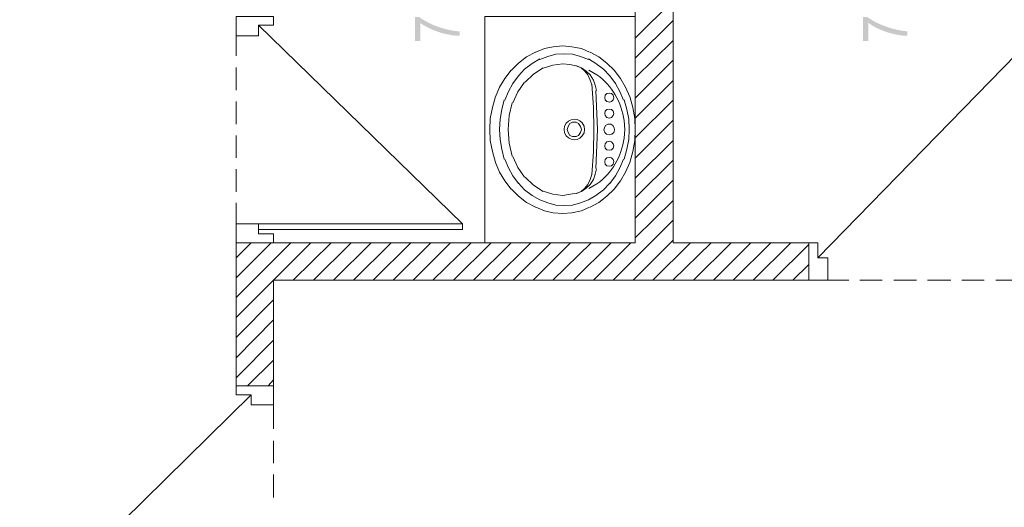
# Model space of a CAD drawing. Header units: millimetres. Extents: x 5 to 204, y 5 to 291.
# Tile 39 of 52: x 75 to 122, y 188 to 211. Entities that reach past the tile are written whole.
import ezdxf

# ---------------------------------------------------------------- set-up
doc = ezdxf.new("R2010")
doc.units = ezdxf.units.MM
doc.header["$MEASUREMENT"] = 0
doc.layers.get('0').update_dxf_attribs({"linetype": 'CONTINUOUS'})

msp = doc.modelspace()

# ---------------------------------------------------------------- hatches: boundary and pattern name
at = {"true_color": 0x000006}
for points in [[(93.47, 211.148), (93.47, 210.006), (93.719, 210.006), (93.719, 210.883), (93.785, 210.817), (93.785, 210.817), (93.821, 210.797), (93.856, 210.777), (93.889, 210.759), (93.922, 210.741), (93.953, 210.723), (93.983, 210.707), (94.012, 210.69), (94.041, 210.675), (94.069, 210.66), (94.097, 210.645), (94.125, 210.63), (94.153, 210.616), (94.181, 210.603), (94.209, 210.589), (94.238, 210.575), (94.268, 210.562), (94.298, 210.549), (94.329, 210.535), (94.362, 210.522), (94.395, 210.509), (94.43, 210.495), (94.467, 210.481), (94.505, 210.467), (94.546, 210.453), (94.546, 210.453), (94.612, 210.436), (94.678, 210.403), (94.678, 210.403), (94.713, 210.395), (94.748, 210.387), (94.782, 210.379), (94.816, 210.37), (94.85, 210.362), (94.884, 210.354), (94.918, 210.347), (94.952, 210.339), (94.985, 210.331), (95.019, 210.324), (95.052, 210.317), (95.086, 210.31), (95.119, 210.304), (95.153, 210.297), (95.187, 210.291), (95.221, 210.286), (95.256, 210.28), (95.29, 210.275), (95.325, 210.271), (95.36, 210.267), (95.396, 210.263), (95.432, 210.26), (95.469, 210.257), (95.506, 210.254), (95.506, 210.254), (95.605, 210.254), (95.605, 210.47), (95.539, 210.47), (95.539, 210.47), (95.463, 210.477), (95.387, 210.486), (95.31, 210.497), (95.231, 210.51), (95.152, 210.525), (95.073, 210.542), (94.993, 210.561), (94.912, 210.582), (94.832, 210.604), (94.751, 210.628), (94.671, 210.653), (94.591, 210.68), (94.512, 210.709), (94.433, 210.739), (94.355, 210.771), (94.279, 210.804), (94.203, 210.839), (94.129, 210.874), (94.056, 210.911), (93.984, 210.95), (93.915, 210.989), (93.847, 211.03), (93.782, 211.072), (93.719, 211.115), (93.719, 211.115), (93.685, 211.148)], [(114.898, 211.148), (114.898, 210.006), (115.163, 210.006), (115.163, 210.883), (115.196, 210.85), (115.196, 210.85), (115.251, 210.809), (115.311, 210.769), (115.374, 210.729), (115.441, 210.691), (115.51, 210.654), (115.582, 210.617), (115.657, 210.582), (115.733, 210.549), (115.811, 210.516), (115.891, 210.485), (115.972, 210.456), (116.054, 210.428), (116.136, 210.402), (116.219, 210.378), (116.302, 210.356), (116.385, 210.335), (116.466, 210.317), (116.548, 210.301), (116.627, 210.287), (116.706, 210.276), (116.783, 210.266), (116.857, 210.26), (116.93, 210.256), (116.999, 210.254), (116.999, 210.254), (117.032, 210.254), (117.032, 210.47), (116.983, 210.47), (116.983, 210.47), (116.904, 210.479), (116.825, 210.489), (116.745, 210.502), (116.665, 210.516), (116.585, 210.532), (116.505, 210.549), (116.425, 210.568), (116.345, 210.589), (116.266, 210.611), (116.186, 210.635), (116.108, 210.66), (116.029, 210.687), (115.951, 210.715), (115.874, 210.744), (115.798, 210.775), (115.723, 210.808), (115.648, 210.842), (115.575, 210.877), (115.503, 210.913), (115.432, 210.951), (115.362, 210.99), (115.294, 211.03), (115.228, 211.072), (115.163, 211.115), (115.163, 211.115), (115.113, 211.148)]]:
    msp.add_hatch(color=0, dxfattribs=at).paths.add_polyline_path(points)

# ---------------------------------------------------------------- linework, layer by layer
at = {"color": 0, "linetype": 'Continuous', "lineweight": 9, "true_color": 0x767676}
for p, q in [((102.174, 208.385), (101.793, 208.616)), ((100.618, 205.936), (100.602, 205.77)), ((101.578, 205.77), (101.561, 205.936)), ((103.514, 205.77), (103.481, 206.201)), ((100.602, 205.77), (100.618, 205.605)), ((101.561, 205.605), (101.578, 205.77)), ((103.481, 205.357), (103.514, 205.77)), ((101.793, 202.941), (102.174, 203.173))]:
    msp.add_line(p, q, dxfattribs=at)
at = {"color": 0, "linetype": 'Continuous', "lineweight": 18, "true_color": 0x000007}
for points in [[(84.916, 193.51), (84.916, 200.343), (104.01, 200.343), (104.01, 234.611), (105.83, 234.611), (105.83, 200.343), (112.317, 200.343), (112.317, 198.556), (112.317, 200.343)], [(84.916, 193.51), (86.703, 193.51), (86.703, 198.556), (112.317, 198.556)]]:
    msp.add_lwpolyline(points, dxfattribs=at)
at = {"color": 0, "linetype": 'Continuous', "lineweight": 5, "true_color": 0x000005}
for points in [[(104.01, 210.139), (105.83, 211.942), (105.83, 211.942)], [(104.01, 209.179), (105.83, 210.982), (105.83, 210.982)], [(104.01, 208.236), (105.83, 210.023), (105.83, 210.023)], [(104.01, 207.276), (105.83, 209.08), (105.83, 209.08)], [(104.01, 206.316), (105.83, 208.12), (105.83, 208.12)], [(104.01, 205.373), (105.83, 207.177), (105.83, 207.177)], [(104.01, 204.397), (105.83, 206.217), (105.83, 206.217)], [(104.01, 203.437), (105.83, 205.241), (105.83, 205.241)], [(104.01, 202.494), (105.83, 204.298), (105.83, 204.298)], [(104.01, 201.534), (105.83, 203.338), (105.83, 203.338)], [(104.01, 200.591), (105.83, 202.378), (105.83, 202.378)], [(102.951, 198.556), (105.83, 201.435), (105.83, 201.435)], [(84.916, 199.632), (85.627, 200.343), (85.627, 200.343)], [(84.916, 198.672), (86.587, 200.343), (86.587, 200.343)], [(84.916, 197.729), (87.53, 200.343), (87.53, 200.343)], [(84.916, 196.769), (88.49, 200.343), (88.49, 200.343)], [(87.646, 198.556), (89.466, 200.343), (89.466, 200.343)], [(88.622, 198.556), (90.409, 200.343), (90.409, 200.343)], [(89.565, 198.556), (91.369, 200.343), (91.369, 200.343)], [(90.525, 198.556), (92.329, 200.343), (92.329, 200.343)], [(91.468, 198.556), (93.272, 200.343), (93.272, 200.343)], [(92.428, 198.556), (94.231, 200.343), (94.231, 200.343)], [(93.388, 198.556), (95.175, 200.343), (95.175, 200.343)], [(94.331, 198.556), (96.151, 200.343), (96.151, 200.343)], [(95.307, 198.556), (97.111, 200.343), (97.111, 200.343)], [(96.267, 198.556), (98.07, 200.343), (98.07, 200.343)], [(97.21, 198.556), (99.013, 200.343), (99.013, 200.343)], [(98.169, 198.556), (99.973, 200.343), (99.973, 200.343)], [(99.129, 198.556), (100.916, 200.343), (100.916, 200.343)], [(100.072, 198.556), (101.892, 200.343), (101.892, 200.343)], [(101.049, 198.556), (102.852, 200.343), (102.852, 200.343)], [(102.008, 198.556), (103.795, 200.343), (103.795, 200.343)], [(103.911, 198.556), (105.83, 200.476), (105.83, 200.476)], [(104.854, 198.556), (106.658, 200.343), (106.658, 200.343)], [(105.814, 198.556), (107.634, 200.343), (107.634, 200.343)], [(106.79, 198.556), (108.594, 200.343), (108.594, 200.343)], [(107.75, 198.556), (109.537, 200.343), (109.537, 200.343)], [(108.693, 198.556), (110.496, 200.343), (110.496, 200.343)], [(109.653, 198.556), (111.456, 200.343), (111.456, 200.343)], [(110.596, 198.556), (112.317, 200.26), (112.317, 200.26)], [(111.555, 198.556), (112.317, 199.317), (112.317, 199.317)], [(84.916, 195.826), (86.703, 197.613), (86.703, 197.613)], [(84.916, 194.85), (86.703, 196.67), (86.703, 196.67)], [(84.916, 193.89), (86.703, 195.694), (86.703, 195.694)], [(85.462, 193.51), (86.703, 194.734), (86.703, 194.734)], [(86.438, 193.51), (86.703, 193.791), (86.703, 193.791)]]:
    msp.add_lwpolyline(points, dxfattribs=at)
at = {"color": 0, "linetype": 'Continuous', "lineweight": 18, "true_color": 0xbababa}
for points in [[(84.916, 210.254), (85.991, 210.254), (85.991, 210.767), (86.703, 210.767), (86.703, 211.181), (84.916, 211.181), (84.916, 210.254), (85.991, 210.254), (85.991, 210.767), (95.737, 201.253), (95.737, 200.988)], [(113.227, 198.556), (113.227, 199.632), (112.747, 199.632), (112.747, 200.343), (112.317, 200.343), (112.317, 198.556), (113.227, 198.556), (113.227, 199.632), (112.747, 199.632), (122.244, 209.377), (122.509, 209.377)], [(95.737, 201.253), (85.991, 201.253), (85.991, 200.988), (85.991, 201.253), (84.916, 201.253), (84.916, 200.343)], [(84.916, 200.343), (86.703, 200.343), (86.703, 200.773), (85.991, 200.773), (85.991, 200.988), (95.737, 200.988)], [(86.703, 192.599), (85.627, 192.599), (85.627, 193.079), (84.916, 193.079), (84.916, 193.51), (86.703, 193.51), (86.703, 192.599), (85.627, 192.599), (85.627, 193.079), (72.308, 179.975)]]:
    msp.add_lwpolyline(points, dxfattribs=at)
at = {"color": 0, "linetype": 'Continuous', "lineweight": 9, "true_color": 0x767676}
for points in [[(96.813, 200.343), (96.813, 211.181), (104.01, 211.181)], [(100.536, 209.775), (100.089, 209.725), (99.659, 209.642), (99.245, 209.477)], [(101.826, 209.477), (101.429, 209.642), (100.982, 209.725), (100.536, 209.775)], [(99.228, 209.477), (98.798, 209.245), (98.418, 208.947), (98.087, 208.616)], [(100.602, 209.394), (100.205, 209.377), (99.824, 209.262), (99.444, 209.113)], [(101.777, 209.113), (101.396, 209.262), (100.999, 209.377), (100.602, 209.394)], [(103.001, 208.616), (102.654, 208.947), (102.273, 209.245), (101.859, 209.477)], [(99.444, 209.146), (99.08, 208.931), (98.715, 208.649), (98.418, 208.335)], [(99.609, 208.716), (99.146, 208.418), (98.749, 208.037)], [(100.536, 208.914), (100.072, 208.848), (99.609, 208.699)], [(101.247, 208.798), (100.883, 208.881), (100.536, 208.914)], [(101.925, 207.905), (101.859, 208.136), (101.743, 208.385), (101.595, 208.567), (101.413, 208.716), (101.181, 208.815)], [(102.157, 207.64), (102.091, 207.888), (102.008, 208.136), (101.859, 208.385), (101.661, 208.567), (101.429, 208.716), (101.197, 208.815)], [(102.786, 208.335), (102.488, 208.649), (102.124, 208.931), (101.777, 209.146)], [(98.07, 208.616), (97.772, 208.203), (97.508, 207.789), (97.326, 207.326)], [(98.418, 208.335), (98.153, 207.971), (97.938, 207.59), (97.772, 207.177)], [(103.448, 207.177), (103.266, 207.59), (103.067, 207.971), (102.786, 208.335)], [(103.746, 207.326), (103.547, 207.789), (103.299, 208.203), (103.001, 208.616)], [(98.715, 208.037), (98.385, 207.574), (98.153, 207.044)], [(102.025, 205.77), (102.008, 206.846), (101.925, 207.938)], [(97.326, 207.342), (97.177, 206.829), (97.061, 206.3), (97.044, 205.77)], [(102.207, 205.77), (102.124, 207.64), (102.124, 207.64)], [(104.01, 205.77), (103.994, 206.3), (103.895, 206.829), (103.746, 207.342)], [(97.739, 207.193), (97.623, 206.73), (97.541, 206.267), (97.508, 205.77)], [(98.12, 207.044), (97.971, 206.432), (97.921, 205.77)], [(103.712, 205.77), (103.696, 206.267), (103.613, 206.73), (103.481, 207.193)], [(101.429, 205.77), (101.396, 205.919), (101.297, 206.052), (101.181, 206.118), (100.999, 206.118), (100.883, 206.052), (100.8, 205.919), (100.751, 205.77)], [(97.044, 205.77), (97.061, 205.241), (97.177, 204.711), (97.326, 204.198)], [(97.508, 205.77), (97.541, 205.291), (97.623, 204.827), (97.739, 204.347)], [(97.921, 205.77), (97.971, 205.109), (98.12, 204.496)], [(100.751, 205.77), (100.8, 205.621), (100.883, 205.489), (100.999, 205.439), (101.181, 205.439), (101.297, 205.489), (101.396, 205.621), (101.429, 205.77)], [(101.925, 203.619), (102.008, 204.695), (102.025, 205.77)], [(102.124, 203.901), (102.207, 205.77), (102.207, 205.77)], [(103.481, 204.347), (103.613, 204.827), (103.696, 205.291), (103.712, 205.77)], [(103.746, 204.198), (103.895, 204.711), (103.994, 205.241), (104.01, 205.77)], [(98.153, 204.48), (98.385, 203.95), (98.715, 203.487)], [(97.326, 204.198), (97.508, 203.735), (97.772, 203.321), (98.07, 202.908)], [(97.772, 204.347), (97.938, 203.934), (98.153, 203.553), (98.418, 203.189)], [(102.786, 203.189), (103.067, 203.553), (103.266, 203.934), (103.448, 204.347)], [(103.001, 202.908), (103.299, 203.321), (103.547, 203.735), (103.746, 204.198)], [(101.181, 202.709), (101.413, 202.809), (101.595, 202.957), (101.743, 203.139), (101.859, 203.371), (101.925, 203.619)], [(101.197, 202.709), (101.429, 202.809), (101.661, 202.957), (101.859, 203.139), (102.008, 203.371), (102.091, 203.636), (102.157, 203.884)], [(98.418, 203.206), (98.715, 202.891), (99.08, 202.61), (99.444, 202.411), (99.824, 202.263), (100.205, 202.147), (100.602, 202.13), (100.999, 202.147), (101.396, 202.263), (101.777, 202.411), (102.124, 202.61), (102.488, 202.891), (102.786, 203.206)], [(98.749, 203.487), (99.146, 203.106), (99.609, 202.809)], [(98.087, 202.908), (98.418, 202.577), (98.798, 202.279), (99.228, 202.047)], [(99.609, 202.825), (100.072, 202.676), (100.536, 202.61), (101.181, 202.726)], [(101.859, 202.047), (102.273, 202.279), (102.654, 202.577), (103.001, 202.908)], [(99.245, 202.047), (99.659, 201.882), (100.089, 201.783), (100.536, 201.75)], [(100.536, 201.75), (100.982, 201.783), (101.429, 201.882), (101.826, 202.047)]]:
    msp.add_lwpolyline(points, dxfattribs=at)
at = {"color": 0, "linetype": 'Continuous', "lineweight": 18, "true_color": 0x767676}
for points in [[(84.916, 209.295), (84.916, 210.254), (84.916, 210.254)], [(84.916, 207.657), (84.916, 208.732), (84.916, 208.732)], [(84.916, 206.019), (84.916, 207.111), (84.916, 207.111)], [(84.916, 204.414), (84.916, 205.489), (84.916, 205.489)], [(84.916, 202.792), (84.916, 203.868), (84.916, 203.868)], [(84.916, 201.253), (84.916, 202.263), (84.916, 202.263)], [(114.219, 198.556), (113.227, 198.556), (113.227, 198.556)], [(115.824, 198.556), (114.749, 198.556), (114.749, 198.556)], [(117.463, 198.556), (116.387, 198.556), (116.387, 198.556)], [(119.101, 198.556), (117.992, 198.556), (117.992, 198.556)], [(120.706, 198.556), (119.63, 198.556), (119.63, 198.556)], [(122.244, 198.556), (121.252, 198.556), (121.252, 198.556)], [(86.703, 191.441), (86.703, 192.599), (86.703, 192.599)], [(86.703, 189.803), (86.703, 190.879), (86.703, 190.879)], [(86.703, 188.165), (86.703, 189.257), (86.703, 189.257)]]:
    msp.add_lwpolyline(points, dxfattribs=at)
at = {"color": 0, "linetype": 'Continuous', "lineweight": 9, "true_color": 0x767676}
for points in [[(102.769, 207.078), (102.869, 207.111), (102.951, 207.193), (102.984, 207.293), (102.951, 207.408), (102.869, 207.491), (102.769, 207.508), (102.654, 207.491), (102.571, 207.408), (102.554, 207.293), (102.571, 207.193), (102.654, 207.111)], [(102.769, 206.316), (102.869, 206.349), (102.951, 206.432), (102.984, 206.531), (102.951, 206.647), (102.869, 206.73), (102.769, 206.747), (102.654, 206.73), (102.571, 206.647), (102.554, 206.531), (102.571, 206.432), (102.654, 206.349)], [(102.769, 205.522), (102.885, 205.539), (102.984, 205.621), (103.018, 205.754), (103.001, 205.853), (102.935, 205.969), (102.836, 206.019), (102.703, 206.019), (102.587, 205.969), (102.538, 205.853), (102.505, 205.754), (102.554, 205.621), (102.637, 205.539)], [(102.769, 204.778), (102.869, 204.794), (102.951, 204.877), (102.984, 204.993), (102.951, 205.092), (102.869, 205.175), (102.769, 205.208), (102.654, 205.175), (102.571, 205.092), (102.554, 204.993), (102.571, 204.877), (102.654, 204.794)], [(102.769, 204.016), (102.869, 204.033), (102.951, 204.116), (102.984, 204.232), (102.951, 204.331), (102.869, 204.414), (102.769, 204.43), (102.654, 204.414), (102.571, 204.331), (102.554, 204.232), (102.571, 204.116), (102.654, 204.033)]]:
    msp.add_lwpolyline(points, close=True, dxfattribs=at)
for points in [[(103.481, 206.201), (103.348, 207.061), (102.902, 207.872), (102.174, 208.385)], [(101.561, 205.936), (101.379, 206.399), (100.784, 206.349), (100.618, 205.936)], [(100.618, 205.605), (100.784, 205.191), (101.379, 205.158), (101.561, 205.605)], [(102.174, 203.173), (102.902, 203.669), (103.348, 204.496), (103.481, 205.357)]]:
    msp.add_open_spline(points, degree=3, dxfattribs=at)

doc.saveas('drawing.dxf')
